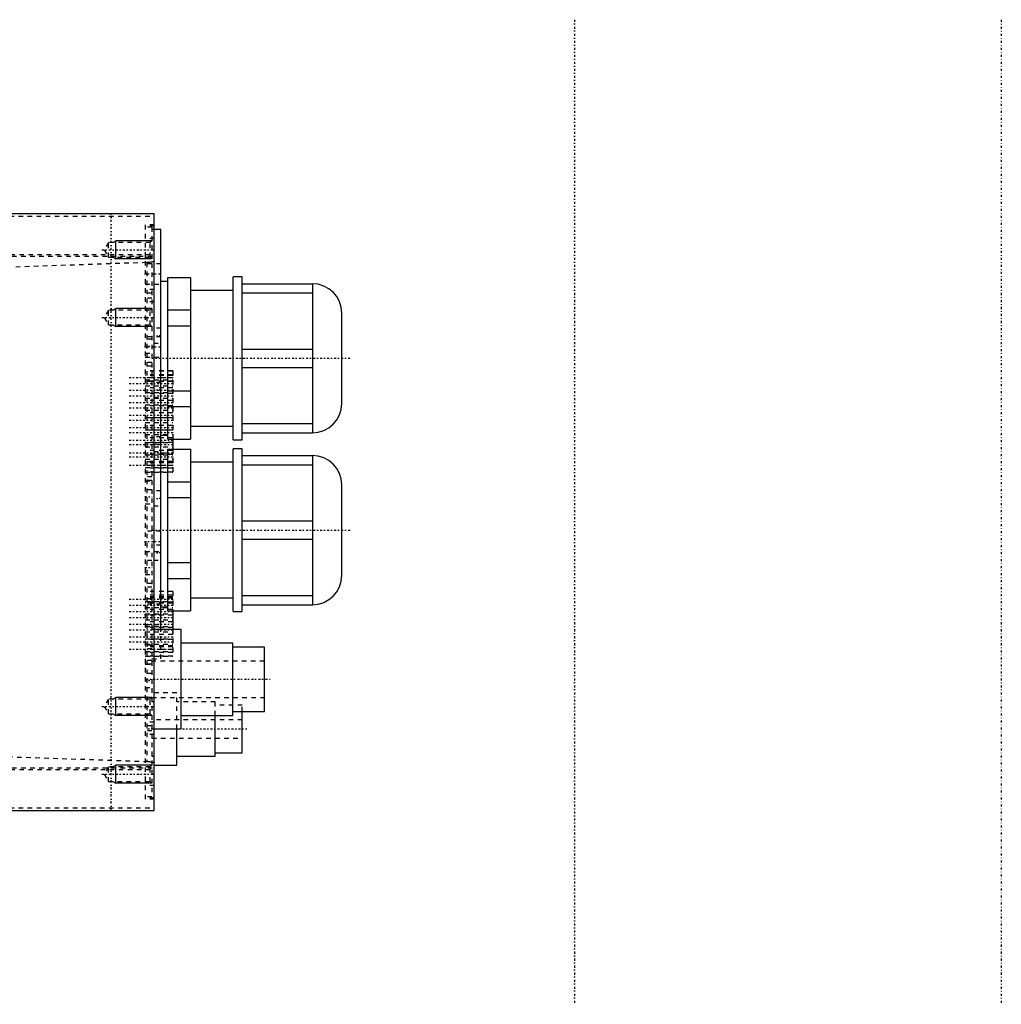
# Model space of a CAD drawing. Extents: x -545 to 345, y -109 to 109.
# Tile 15 of 15: x 128 to 345, y -109 to 109. Entities that reach past the tile are written whole.
import ezdxf

# ---------------------------------------------------------------- set-up
doc = ezdxf.new("R2010")
doc.units = 0
doc.linetypes.add('CENTER', pattern=[1.5, 0.45, -0.5, 0.05, -0.5])
doc.linetypes.add('DASHED', pattern=[2, 1, -1])
for name, color, linetype in [('AM_0', 7, 'CONTINUOUS'), ('AM_10', 7, 'CONTINUOUS'), ('AM_3', 7, 'DASHED'), ('AM_7', 7, 'CENTER')]:
    doc.layers.add(name, color=color, linetype=linetype)

msp = doc.modelspace()

# ---------------------------------------------------------------- linework, layer by layer
at = {"layer": 'AM_0', "color": 7, "linetype": 'CONTINUOUS'}
for p, q in [((90, 66), (158, 66)), ((158, -66), (158, 66)), ((159.5, 62.5), (158, 62.5)), ((159.5, -26), (159.5, 62.5)), ((161, 51), (159.5, 51)), ((161, 16.11), (161, 51.89)), ((161, 51.89), (166, 51.89)), ((166, 51.89), (166, 16.11)), ((177.5, 52), (175.5, 52)), ((175.5, 16), (175.5, 52)), ((177.5, 16), (177.5, 52)), ((177.5, 50.5), (193, 50.5)), ((193, 50.5), (193, 17.5)), ((175.5, 49), (166, 49)), ((177.5, 48.46), (193, 48.46)), ((161, 44.69), (166, 44.69)), ((199.5, 24), (199.5, 44)), ((161, 41.2), (166, 41.2)), ((177.5, 36.04), (193, 36.04)), ((177.5, 31.96), (193, 31.96)), ((161, 26.8), (166, 26.8)), ((161, 23.31), (166, 23.31)), ((166, 19), (175.5, 19)), ((177.5, 19.54), (193, 19.54)), ((177.5, 17.5), (193, 17.5)), ((159.5, 17), (161, 17)), ((161, 16.11), (166, 16.11)), ((162.1, 16.11), (162.1, 13.89)), ((175.5, 16), (177.5, 16)), ((161, -21.89), (161, 13.89)), ((161, 13.89), (166, 13.89)), ((166, 13.89), (166, -21.89)), ((177.5, 14), (175.5, 14)), ((175.5, -22), (175.5, 14)), ((177.5, -22), (177.5, 14)), ((161, 13), (159.5, 13)), ((175.5, 11), (166, 11)), ((177.5, 12.5), (193, 12.5)), ((193, 12.5), (193, -20.5)), ((177.5, 10.46), (193, 10.46)), ((161, 6.69), (166, 6.69)), ((199.5, -14), (199.5, 6)), ((161, 3.2), (166, 3.2)), ((177.5, -1.96), (193, -1.96)), ((177.5, -6.04), (193, -6.04)), ((161, -11.2), (166, -11.2)), ((161, -14.69), (166, -14.69)), ((166, -19), (175.5, -19)), ((177.5, -18.46), (193, -18.46)), ((159.5, -21), (161, -21)), ((177.5, -20.5), (193, -20.5)), ((161, -21.89), (166, -21.89)), ((162.1, -21.89), (162.1, -26)), ((175.5, -22), (177.5, -22)), ((164, -26), (158, -26)), ((164, -48), (164, -26)), ((175.4, -29), (164, -29)), ((175.4, -45), (175.4, -29)), ((182.4, -29.9), (175.4, -29.9)), ((182.4, -44.1), (182.4, -29.9)), ((164, -45), (175.4, -45)), ((171.5, -54), (171.5, -45)), ((175.4, -44.1), (182.4, -44.1)), ((177.5, -53.25), (177.5, -44.1)), ((158, -48), (164, -48)), ((163, -56), (163, -48)), ((163, -54), (171.5, -54)), ((171.5, -53.25), (177.5, -53.25)), ((158, -56), (163, -56)), ((90, -66), (158, -66))]:
    msp.add_line(p, q, dxfattribs=at)
for centre, start, end in [((193, 44), 0, 90), ((193, 24), 270, 0), ((193, 6), 0, 90), ((193, -14), 270, 0)]:
    msp.add_arc(centre, 6.5, start, end, dxfattribs=at)
at = {"layer": 'AM_10', "color": 7, "linetype": 'CONTINUOUS'}
for p, q in [((148.84, 59.62), (149.5, 60)), ((149.5, 56), (149.5, 60)), ((157.5, 60), (149.5, 60)), ((148.84, 56.38), (149.5, 56)), ((157.5, 56), (149.5, 56)), ((148.84, 44.62), (149.5, 45)), ((149.5, 41), (149.5, 45)), ((157.5, 45), (149.5, 45)), ((148.84, 41.38), (149.5, 41)), ((157.5, 41), (149.5, 41)), ((148.84, -41.38), (149.5, -41)), ((149.5, -45), (149.5, -41)), ((157.5, -41), (149.5, -41)), ((148.84, -44.62), (149.5, -45)), ((157.5, -45), (149.5, -45)), ((148.84, -56.38), (149.5, -56)), ((149.5, -60), (149.5, -56)), ((157.5, -56), (149.5, -56)), ((148.84, -59.62), (149.5, -60)), ((157.5, -60), (149.5, -60))]:
    msp.add_line(p, q, dxfattribs=at)
at = {"layer": 'AM_3', "color": 6, "linetype": 'DASHED'}
for p, q in [((46, 65.46), (158, 65.46)), ((158, 63.5), (156, 63.5)), ((156, 63.5), (156, -63.5)), ((158, 63.22), (156, 63.22)), ((157.5, 63), (156, 63)), ((157.5, 63), (157.5, -63)), ((158, 62.5), (157.5, 62.5)), ((147.9, 59.62), (146.96, 58)), ((157.12, 59.62), (147.9, 59.62)), ((147.9, 56.38), (147.9, 59.62)), ((158, 60.5), (156, 60.5)), ((157.5, 60), (156, 60)), ((157.5, 60), (157.12, 59.62)), ((157.12, 56.38), (157.12, 59.62)), ((56.17, 56.96), (158, 56.96)), ((146.96, 58), (147.9, 56.38)), ((56.57, 56.57), (158, 56.57)), ((156.36, 55.18), (97.69, 53.17)), ((147.9, 56.38), (157.12, 56.38)), ((159.5, 54.92), (156, 54.92)), ((156.36, 55.18), (156.36, -55.18)), ((157.12, 56.38), (157.5, 56)), ((156, 50.42), (159.5, 50.42)), ((158, 49.2), (156, 49.2)), ((157.5, 48.42), (156, 48.42)), ((157.5, 47.28), (156, 47.28)), ((158, 46.48), (156, 46.48)), ((147.9, 44.62), (146.96, 43)), ((157.12, 44.62), (147.9, 44.62)), ((147.9, 41.38), (147.9, 44.62)), ((157.5, 45), (157.12, 44.62)), ((157.12, 41.38), (157.12, 44.62)), ((146.96, 43), (147.9, 41.38)), ((147.9, 41.38), (157.12, 41.38)), ((157.12, 41.38), (157.5, 41)), ((159.5, 40.65), (157.91, 40.65)), ((157.91, 40.65), (157.91, 37.35)), ((159.5, 38.75), (156, 38.75)), ((157.5, 38.2), (156, 38.2)), ((157.91, 37.35), (159.5, 37.35)), ((156, 35.1), (157.5, 35.1)), ((156, 34.25), (159.5, 34.25)), ((157.5, 33.1), (156, 33.1)), ((157.5, 33.05), (156, 33.05)), ((157.5, 32.24), (156, 32.24)), ((162.1, 31.19), (156, 31.19)), ((162.1, 31.16), (156, 31.16)), ((162.1, 31.19), (162.1, 16.11)), ((162.1, 30.31), (156, 30.31)), ((162.1, 30.23), (156, 30.23)), ((157.5, 29.7), (156, 29.7)), ((162.1, 29.69), (156, 29.69)), ((156, 29.23), (162.1, 29.23)), ((162.1, 28.91), (156, 28.91)), ((157.5, 28.89), (156, 28.89)), ((162.1, 28.84), (156, 28.84)), ((159.5, 28.65), (157.91, 28.65)), ((157.91, 28.65), (157.91, 25.35)), ((156, 27.91), (162.1, 27.91)), ((162.1, 27.46), (156, 27.46)), ((156, 26.46), (162.1, 26.46)), ((162.1, 26.21), (156, 26.21)), ((156, 25.21), (162.1, 25.21)), ((162.1, 24.7), (156, 24.7)), ((157.91, 25.35), (159.5, 25.35)), ((156, 23.7), (162.1, 23.7)), ((162.1, 23.51), (156, 23.51)), ((156, 22.51), (162.1, 22.51)), ((162.1, 21.93), (156, 21.93)), ((156, 20.93), (162.1, 20.93)), ((162.1, 20.81), (156, 20.81)), ((156, 19.81), (162.1, 19.81)), ((162.1, 19.16), (156, 19.16)), ((156, 18.16), (162.1, 18.16)), ((162.1, 18.11), (156, 18.11)), ((156, 17.11), (162.1, 17.11)), ((162.1, 16.39), (156, 16.39)), ((162.1, 15.41), (156, 15.41)), ((156, 15.38), (162.1, 15.38)), ((159.5, 16.65), (157.91, 16.65)), ((157.91, 16.65), (157.91, 13.35)), ((156, 14.41), (162.1, 14.41)), ((162.1, 13.62), (156, 13.62)), ((157.91, 13.35), (159.5, 13.35)), ((162.1, 13.89), (162.1, 8.81)), ((162.1, 12.71), (156, 12.71)), ((156, 12.62), (162.1, 12.62)), ((156, 11.71), (162.1, 11.71)), ((162.1, 11.16), (156, 11.16)), ((157.5, 11.11), (156, 11.11)), ((162.1, 10.85), (156, 10.85)), ((162.1, 10.31), (156, 10.31)), ((157.5, 10.3), (156, 10.3)), ((156, 9.85), (162.1, 9.85)), ((162.1, 9.69), (156, 9.69)), ((162.1, 8.84), (156, 8.84)), ((156, 8.81), (162.1, 8.81)), ((157.5, 7.76), (156, 7.76)), ((157.5, 6.95), (156, 6.95)), ((156, 6.9), (157.5, 6.9)), ((157.5, 4.9), (156, 4.9)), ((159.5, 4.65), (157.91, 4.65)), ((157.91, 4.65), (157.91, 1.35)), ((156, 1.8), (157.5, 1.8)), ((157.91, 1.35), (159.5, 1.35)), ((159.5, -4.25), (156, -4.25)), ((159.5, -7.35), (157.91, -7.35)), ((157.91, -7.35), (157.91, -10.65)), ((156, -8.75), (159.5, -8.75)), ((157.5, -10.7), (156, -10.7)), ((157.91, -10.65), (159.5, -10.65)), ((156, -13.8), (157.5, -13.8)), ((157.5, -15.8), (156, -15.8)), ((157.5, -15.85), (156, -15.85)), ((157.5, -16.66), (156, -16.66)), ((162.1, -17.58), (156, -17.58)), ((162.1, -17.6), (156, -17.6)), ((162.1, -18.43), (156, -18.43)), ((162.1, -18.77), (156, -18.77)), ((162.1, -19.08), (156, -19.08)), ((157.5, -19.2), (156, -19.2)), ((162.1, -17.58), (162.1, -21.89)), ((156, -19.77), (162.1, -19.77)), ((162.1, -19.91), (156, -19.91)), ((157.5, -20.01), (156, -20.01)), ((162.1, -20.14), (156, -20.14)), ((159.5, -20.42), (156, -20.42)), ((156, -21.14), (162.1, -21.14)), ((162.1, -21.54), (156, -21.54)), ((156, -22.54), (162.1, -22.54)), ((162.1, -22.84), (156, -22.84)), ((156, -23.84), (162.1, -23.84)), ((162.1, -24.31), (156, -24.31)), ((156, -24.92), (159.5, -24.92)), ((156, -25.31), (162.1, -25.31)), ((162.1, -25.54), (156, -25.54)), ((158, -26), (157.5, -26)), ((159.5, -32.5), (159.5, -26)), ((162.1, -26), (162.1, -31.91)), ((156, -26.54), (162.1, -26.54)), ((162.1, -27.08), (156, -27.08)), ((156, -28.08), (162.1, -28.08)), ((162.1, -28.24), (156, -28.24)), ((156, -29.24), (162.1, -29.24)), ((157.5, -29.48), (156, -29.48)), ((162.1, -29.58), (156, -29.58)), ((162.1, -29.85), (156, -29.85)), ((157.5, -30.29), (156, -30.29)), ((162.1, -30.41), (156, -30.41)), ((156, -30.85), (162.1, -30.85)), ((162.1, -31.06), (156, -31.06)), ((162.1, -31.89), (156, -31.89)), ((156, -31.91), (162.1, -31.91)), ((157.5, -32.5), (159.5, -32.5)), ((157.5, -32.83), (156, -32.83)), ((157.5, -33.64), (156, -33.64)), ((156, -33.69), (157.5, -33.69)), ((182.4, -33), (157.5, -33)), ((157.5, -35.7), (156, -35.7)), ((156, -38.8), (157.5, -38.8)), ((147.9, -41.38), (146.96, -43)), ((157.12, -41.38), (147.9, -41.38)), ((147.9, -44.62), (147.9, -41.38)), ((157.5, -41), (157.12, -41.38)), ((157.12, -44.62), (157.12, -41.38)), ((157.5, -41), (182.4, -41)), ((163, -40), (158, -40)), ((163, -48), (163, -40)), ((146.96, -43), (147.9, -44.62)), ((158, -42), (157.5, -42)), ((171.5, -42), (163, -42)), ((171.5, -45), (171.5, -42)), ((177.5, -42.75), (171.5, -42.75)), ((177.5, -44.1), (177.5, -42.75)), ((147.9, -44.62), (157.12, -44.62)), ((157.12, -44.62), (157.5, -45)), ((158, -46.48), (156, -46.48)), ((157.5, -47.28), (156, -47.28)), ((177.5, -46), (157.5, -46)), ((157.5, -48.42), (156, -48.42)), ((158, -49.2), (156, -49.2)), ((157.5, -48), (158, -48)), ((157.5, -50), (177.5, -50)), ((97.69, -53.17), (156.36, -55.18)), ((157.5, -54), (158, -54)), ((56.57, -56.57), (158, -56.57)), ((147.9, -56.38), (146.96, -58)), ((157.12, -56.38), (147.9, -56.38)), ((147.9, -59.62), (147.9, -56.38)), ((157.5, -56), (157.12, -56.38)), ((157.12, -59.62), (157.12, -56.38)), ((56.17, -56.96), (158, -56.96)), ((146.96, -58), (147.9, -59.62)), ((147.9, -59.62), (157.12, -59.62)), ((157.5, -60), (156, -60)), ((158, -60.5), (156, -60.5)), ((157.12, -59.62), (157.5, -60)), ((157.5, -63), (156, -63)), ((158, -63.22), (156, -63.22)), ((158, -63.5), (156, -63.5)), ((46, -65.46), (158, -65.46))]:
    msp.add_line(p, q, dxfattribs=at)
for points in [[(158, 55.48, 0), (157.99, 55.47, 0), (157.96, 55.44, 0), (157.92, 55.42, 0), (157.89, 55.41, 0), (157.87, 55.4, 0), (157.81, 55.37, 0), (157.74, 55.35, 0), (157.67, 55.33, 0), (157.59, 55.31, 0), (157.5, 55.29, 0), (157.45, 55.28, 0), (157.4, 55.28, 0), (157.29, 55.26, 0), (157.18, 55.24, 0), (157.07, 55.23, 0), (157, 55.22, 0), (156.98, 55.22, 0), (156.96, 55.22, 0), (156.95, 55.22, 0), (156.94, 55.22, 0), (156.92, 55.22, 0), (156.9, 55.21, 0), (156.88, 55.21, 0), (156.86, 55.21, 0), (156.83, 55.21, 0), (156.82, 55.21, 0), (156.81, 55.21, 0), (156.79, 55.21, 0), (156.77, 55.2, 0), (156.76, 55.2, 0), (156.75, 55.2, 0), (156.73, 55.2, 0), (156.71, 55.2, 0), (156.69, 55.2, 0), (156.68, 55.2, 0), (156.66, 55.2, 0), (156.64, 55.2, 0), (156.62, 55.19, 0), (156.6, 55.19, 0), (156.57, 55.19, 0), (156.56, 55.19, 0), (156.55, 55.19, 0), (156.53, 55.19, 0), (156.51, 55.19, 0), (156.48, 55.19, 0), (156.46, 55.19, 0), (156.44, 55.19, 0), (156.43, 55.19, 0), (156.42, 55.19, 0), (156.39, 55.18, 0), (156.37, 55.18, 0), (156.36, 55.18, 0)], [(156.36, -55.18, 0), (156.37, -55.18, 0), (156.39, -55.18, 0), (156.42, -55.19, 0), (156.43, -55.19, 0), (156.44, -55.19, 0), (156.46, -55.19, 0), (156.48, -55.19, 0), (156.51, -55.19, 0), (156.53, -55.19, 0), (156.55, -55.19, 0), (156.56, -55.19, 0), (156.57, -55.19, 0), (156.6, -55.19, 0), (156.62, -55.19, 0), (156.64, -55.2, 0), (156.66, -55.2, 0), (156.68, -55.2, 0), (156.69, -55.2, 0), (156.71, -55.2, 0), (156.73, -55.2, 0), (156.75, -55.2, 0), (156.76, -55.2, 0), (156.77, -55.2, 0), (156.79, -55.21, 0), (156.81, -55.21, 0), (156.82, -55.21, 0), (156.83, -55.21, 0), (156.86, -55.21, 0), (156.88, -55.21, 0), (156.9, -55.21, 0), (156.92, -55.22, 0), (156.94, -55.22, 0), (156.95, -55.22, 0), (156.96, -55.22, 0), (156.98, -55.22, 0), (157, -55.22, 0), (157.07, -55.23, 0), (157.18, -55.24, 0), (157.29, -55.26, 0), (157.4, -55.28, 0), (157.45, -55.28, 0), (157.5, -55.29, 0), (157.59, -55.31, 0), (157.67, -55.33, 0), (157.74, -55.35, 0), (157.81, -55.37, 0), (157.87, -55.4, 0), (157.89, -55.41, 0), (157.92, -55.42, 0), (157.96, -55.44, 0), (157.99, -55.47, 0), (158, -55.48, 0)]]:
    msp.add_polyline3d(points, dxfattribs=at)
at = {"layer": 'AM_7', "color": 4, "linetype": 'CENTER'}
for p, q in [((251, 108.9), (251, -108.9)), ((345.44, 108.9), (345.44, -108.9)), ((148.5, -66), (148.5, 66)), ((146.44, 58), (158.03, 58)), ((155.82, 52.67), (159.68, 52.67)), ((146.44, 43), (158.03, 43)), ((159.58, 39), (157.83, 39)), ((155.82, 36.5), (159.68, 36.5)), ((155.93, 36.65), (157.57, 36.65)), ((157.5, 34), (201.5, 34)), ((152.44, 29.74), (162.56, 29.74)), ((152.44, 28.41), (162.56, 28.41)), ((152.44, 26.97), (162.56, 26.97)), ((159.58, 27), (157.83, 27)), ((152.44, 25.71), (162.56, 25.71)), ((152.44, 24.2), (162.56, 24.2)), ((152.44, 23.01), (162.56, 23.01)), ((152.44, 21.43), (162.56, 21.43)), ((152.44, 20.31), (162.56, 20.31)), ((152.44, 18.66), (162.56, 18.66)), ((152.44, 17.61), (162.56, 17.61)), ((152.44, 15.89), (162.56, 15.89)), ((152.44, 14.91), (162.56, 14.91)), ((152.44, 13.12), (162.56, 13.12)), ((157.4, 15), (159.6, 15)), ((152.44, 12.21), (162.56, 12.21)), ((152.44, 10.35), (162.56, 10.35)), ((155.93, 3.35), (157.57, 3.35)), ((159.58, 3), (157.83, 3)), ((157.5, -4), (201.5, -4)), ((155.82, -6.5), (159.68, -6.5)), ((159.58, -9), (157.83, -9)), ((155.93, -12.25), (157.57, -12.25)), ((152.44, -19.27), (162.56, -19.27)), ((152.44, -20.64), (162.56, -20.64)), ((152.44, -22.04), (162.56, -22.04)), ((152.44, -23.34), (162.56, -23.34)), ((155.82, -22.67), (159.68, -22.67)), ((152.44, -24.81), (162.56, -24.81)), ((152.44, -26.04), (162.56, -26.04)), ((152.44, -27.58), (162.56, -27.58)), ((152.44, -28.74), (162.56, -28.74)), ((152.44, -30.35), (162.56, -30.35)), ((156.25, -37), (183.65, -37)), ((155.93, -37.25), (157.57, -37.25)), ((146.44, -43), (158.03, -43)), ((156.5, -48), (178.5, -48)), ((146.44, -58), (158.03, -58))]:
    msp.add_line(p, q, dxfattribs=at)

doc.saveas('drawing.dxf')
